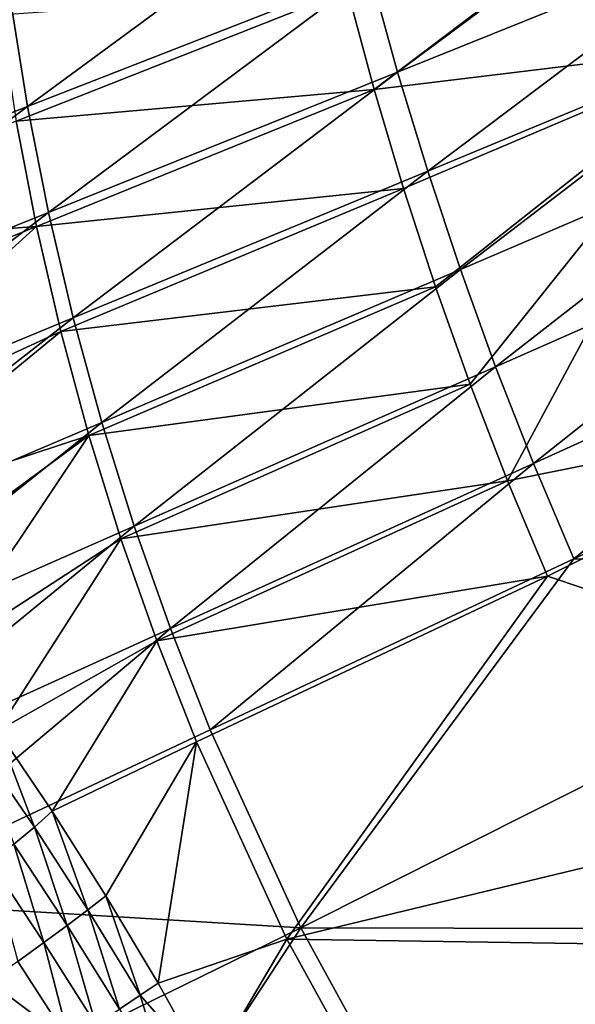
# Model space of a CAD drawing. Header units: metres. Extents: x 0 to 1651, y -1070 to 0.
# Tile 9 of 32: x 187 to 281, y -720 to -554. Entities that reach past the tile are written whole.
import ezdxf

# ---------------------------------------------------------------- set-up
doc = ezdxf.new("R2010")
doc.units = ezdxf.units.M

msp = doc.modelspace()

# ---------------------------------------------------------------- linework, layer by layer
at = {"layer": 'None'}
for points in [[(303.976257, -523.353577, -406), (250.951294, -562.796692, -305.651764), (246.314392, -545.934448, -305.624207)], [(303.976257, -523.353577, -406), (309.661865, -539.102539, -406), (250.951294, -562.796692, -305.651764)], [(297.790405, -527.230835, -388.75885), (242.47699, -548.895752, -292.612457), (246.962448, -565.736816, -292.612457)], [(309.168915, -558.158081, -389.226135), (297.790405, -527.230835, -388.75885), (246.962448, -565.736816, -292.612457)], [(242.124649, -528.97406, -305.592163), (188.335114, -568.593323, -204.695099), (185.446945, -550.583191, -204.65892)], [(188.335114, -568.593323, -204.695099), (242.124649, -528.97406, -305.592163), (246.314392, -545.934448, -305.624207)], [(309.661865, -539.102539, -406), (256.033234, -579.54718, -305.675232), (250.951294, -562.796692, -305.651764)], [(309.661865, -539.102539, -406), (315.602234, -554.773071, -406), (256.033234, -579.54718, -305.675232)], [(191.877411, -586.522949, -204.726181), (188.335114, -568.593323, -204.695099), (246.314392, -545.934448, -305.624207)], [(246.314392, -545.934448, -305.624207), (250.951294, -562.796692, -305.651764), (191.877411, -586.522949, -204.726181)], [(242.47699, -548.895752, -292.612457), (183.645599, -553.14209, -195.074982), (186.421982, -571.047729, -195.074982)], [(246.962448, -565.736816, -292.612457), (242.47699, -548.895752, -292.612457), (186.421982, -571.047729, -195.074982)], [(185.446945, -550.583191, -204.65892), (188.335114, -568.593323, -204.695099), (130.370041, -591.279907, -103.760826)], [(315.602234, -554.773071, -406), (261.557526, -596.172058, -305.694916), (256.033234, -579.54718, -305.675232)], [(315.602234, -554.773071, -406), (321.796661, -570.361023, -406), (261.557526, -596.172058, -305.694916)], [(246.962448, -565.736816, -292.612457), (251.91481, -582.478821, -292.612457), (309.168915, -558.158081, -389.226135)], [(251.91481, -582.478821, -292.612457), (257.330688, -599.1026, -292.612457), (309.168915, -558.158081, -389.226135)], [(309.168915, -558.158081, -389.226135), (257.330688, -599.1026, -292.612457), (263.205994, -615.589111, -292.612457)], [(309.168915, -558.158081, -389.226135), (263.205994, -615.589111, -292.612457), (269.535919, -631.919617, -292.612457)], [(334.857483, -618.807068, -389.752838), (309.168915, -558.158081, -389.226135), (269.535919, -631.919617, -292.612457)], [(250.951294, -562.796692, -305.651764), (196.071121, -604.346619, -204.752609), (191.877411, -586.522949, -204.726181)], [(250.951294, -562.796692, -305.651764), (256.033234, -579.54718, -305.675232), (196.071121, -604.346619, -204.752609)], [(186.421982, -571.047729, -195.074982), (189.862198, -588.889404, -195.074982), (246.962448, -565.736816, -292.612457)], [(189.862198, -588.889404, -195.074982), (251.91481, -582.478821, -292.612457), (246.962448, -565.736816, -292.612457)], [(188.335114, -568.593323, -204.695099), (132.814926, -610.269104, -103.796616), (130.370041, -591.279907, -103.760826)], [(132.814926, -610.269104, -103.796616), (188.335114, -568.593323, -204.695099), (191.877411, -586.522949, -204.726181)], [(130.366974, -593.199707, -97.537491), (189.862198, -588.889404, -195.074982), (186.421982, -571.047729, -195.074982)], [(321.796661, -570.361023, -406), (267.518982, -612.656006, -305.710938), (261.557526, -596.172058, -305.694916)], [(321.796661, -570.361023, -406), (328.244324, -585.862122, -406), (267.518982, -612.656006, -305.710938)], [(256.033234, -579.54718, -305.675232), (200.912628, -622.038391, -204.774796), (196.071121, -604.346619, -204.752609)], [(256.033234, -579.54718, -305.675232), (261.557526, -596.172058, -305.694916), (200.912628, -622.038391, -204.774796)], [(193.96402, -606.637146, -195.074982), (251.91481, -582.478821, -292.612457), (189.862198, -588.889404, -195.074982)], [(257.330688, -599.1026, -292.612457), (251.91481, -582.478821, -292.612457), (193.96402, -606.637146, -195.074982)], [(328.244324, -585.862122, -406), (273.911987, -628.983398, -305.723358), (267.518982, -612.656006, -305.710938)], [(328.244324, -585.862122, -406), (334.922852, -601.223877, -406), (273.911987, -628.983398, -305.723358)], [(136.117966, -629.156128, -103.82708), (132.814926, -610.269104, -103.796616), (191.877411, -586.522949, -204.726181)], [(191.877411, -586.522949, -204.726181), (196.071121, -604.346619, -204.752609), (136.117966, -629.156128, -103.82708)], [(189.862198, -588.889404, -195.074982), (130.366974, -593.199707, -97.537491), (132.761932, -612.042053, -97.537491)], [(145.588776, -628.944214, -112.96669), (189.862198, -588.889404, -195.074982), (132.761932, -612.042053, -97.537491)], [(193.96402, -606.637146, -195.074982), (189.862198, -588.889404, -195.074982), (145.588776, -628.944214, -112.96669)], [(261.557526, -596.172058, -305.694916), (206.394653, -639.570801, -204.792847), (200.912628, -622.038391, -204.774796)], [(261.557526, -596.172058, -305.694916), (267.518982, -612.656006, -305.710938), (206.394653, -639.570801, -204.792847)], [(198.72403, -624.260681, -195.074982), (257.330688, -599.1026, -292.612457), (193.96402, -606.637146, -195.074982)], [(257.330688, -599.1026, -292.612457), (198.72403, -624.260681, -195.074982), (263.205994, -615.589111, -292.612457)], [(273.911987, -628.983398, -305.723358), (334.922852, -601.223877, -406), (280.730804, -645.13855, -305.732147)], [(280.730804, -645.13855, -305.732147), (334.922852, -601.223877, -406), (341.815216, -616.413513, -406)], [(196.071121, -604.346619, -204.752609), (140.274658, -647.907349, -103.852646), (136.117966, -629.156128, -103.82708)], [(196.071121, -604.346619, -204.752609), (200.912628, -622.038391, -204.774796), (140.274658, -647.907349, -103.852646)], [(154.994644, -638.615845, -123.963585), (193.96402, -606.637146, -195.074982), (145.588776, -628.944214, -112.96669)], [(198.72403, -624.260681, -195.074982), (193.96402, -606.637146, -195.074982), (154.994644, -638.615845, -123.963585)], [(267.518982, -612.656006, -305.710938), (212.509064, -656.91626, -204.806808), (206.394653, -639.570801, -204.792847)], [(267.518982, -612.656006, -305.710938), (273.911987, -628.983398, -305.723358), (212.509064, -656.91626, -204.806808)], [(263.205994, -615.589111, -292.612457), (198.72403, -624.260681, -195.074982), (204.137589, -641.730103, -195.074982)], [(269.535919, -631.919617, -292.612457), (263.205994, -615.589111, -292.612457), (204.137589, -641.730103, -195.074982)], [(356.292084, -646.405518, -406), (280.730804, -645.13855, -305.732147), (341.815216, -616.413513, -406)], [(334.857483, -618.807068, -389.752838), (269.535919, -631.919617, -292.612457), (276.31488, -648.0755, -292.612457)], [(364.333832, -677.680725, -389.762787), (334.857483, -618.807068, -389.752838), (276.31488, -648.0755, -292.612457)], [(200.912628, -622.038391, -204.774796), (145.275528, -666.483643, -103.873451), (140.274658, -647.907349, -103.852646)], [(200.912628, -622.038391, -204.774796), (206.394653, -639.570801, -204.792847), (145.275528, -666.483643, -103.873451)], [(164.441483, -649.461243, -133.765228), (198.72403, -624.260681, -195.074982), (154.994644, -638.615845, -123.963585)], [(164.441483, -649.461243, -133.765228), (173.884735, -661.363647, -142.255646), (198.72403, -624.260681, -195.074982)], [(198.72403, -624.260681, -195.074982), (173.884735, -661.363647, -142.255646), (204.137589, -641.730103, -195.074982)], [(212.509064, -656.91626, -204.806808), (273.911987, -628.983398, -305.723358), (219.247681, -674.046814, -204.816711)], [(219.247681, -674.046814, -204.816711), (273.911987, -628.983398, -305.723358), (280.730804, -645.13855, -305.732147)], [(269.535919, -631.919617, -292.612457), (204.137589, -641.730103, -195.074982), (210.198776, -659.01532, -195.074982)], [(276.31488, -648.0755, -292.612457), (269.535919, -631.919617, -292.612457), (210.198776, -659.01532, -195.074982)], [(206.394653, -639.570801, -204.792847), (151.109879, -684.844543, -103.889534), (145.275528, -666.483643, -103.873451)], [(206.394653, -639.570801, -204.792847), (212.509064, -656.91626, -204.806808), (151.109879, -684.844543, -103.889534)], [(204.137589, -641.730103, -195.074982), (173.884735, -661.363647, -142.255646), (183.269745, -674.197021, -149.33757)], [(204.137589, -641.730103, -195.074982), (183.269745, -674.197021, -149.33757), (210.198776, -659.01532, -195.074982)], [(280.730804, -645.13855, -305.732147), (234.564911, -707.552551, -204.824524), (219.247681, -674.046814, -204.816711)], [(234.564911, -707.552551, -204.824524), (280.730804, -645.13855, -305.732147), (356.292084, -646.405518, -406)], [(312.150391, -707.724426, -305.732117), (234.564911, -707.552551, -204.824524), (356.292084, -646.405518, -406)], [(276.31488, -648.0755, -292.612457), (210.198776, -659.01532, -195.074982), (216.900406, -676.086426, -195.074982)], [(232.189438, -709.467102, -195.074982), (276.31488, -648.0755, -292.612457), (216.900406, -676.086426, -195.074982)], [(364.333832, -677.680725, -389.762787), (276.31488, -648.0755, -292.612457), (232.189438, -709.467102, -195.074982)], [(151.109879, -684.844543, -103.889534), (212.509064, -656.91626, -204.806808), (157.767044, -702.949646, -103.900948)], [(157.767044, -702.949646, -103.900948), (212.509064, -656.91626, -204.806808), (219.247681, -674.046814, -204.816711)], [(183.269745, -674.197021, -149.33757), (192.534515, -687.828308, -154.930634), (210.198776, -659.01532, -195.074982)], [(210.198776, -659.01532, -195.074982), (192.534515, -687.828308, -154.930634), (216.900406, -676.086426, -195.074982)], [(234.564911, -707.552551, -204.824524), (157.767044, -702.949646, -103.900948), (219.247681, -674.046814, -204.816711)], [(189.500534, -690.505249, -140.485947), (183.269745, -674.197021, -149.33757), (180.292877, -677.114258, -135.464828)], [(192.534515, -687.828308, -154.930634), (183.269745, -674.197021, -149.33757), (189.500534, -690.505249, -140.485947)], [(192.534515, -687.828308, -154.930634), (201.612045, -702.118652, -158.970322), (216.900406, -676.086426, -195.074982)], [(216.900406, -676.086426, -195.074982), (201.612045, -702.118652, -158.970322), (210.432388, -716.923523, -161.410339)], [(216.900406, -676.086426, -195.074982), (210.432388, -716.923523, -161.410339), (232.189438, -709.467102, -195.074982)], [(180.292877, -677.114258, -135.464828), (186.041046, -693.425842, -126.159065), (189.500534, -690.505249, -140.485947)], [(307.785309, -710.593628, -292.612457), (364.333832, -677.680725, -389.762787), (232.189438, -709.467102, -195.074982)], [(198.564117, -704.504578, -144.080017), (192.534515, -687.828308, -154.930634), (189.500534, -690.505249, -140.485947)], [(201.612045, -702.118652, -158.970322), (192.534515, -687.828308, -154.930634), (198.564117, -704.504578, -144.080017)], [(186.041046, -693.425842, -126.159065), (195.057907, -707.152771, -129.316574), (189.500534, -690.505249, -140.485947)], [(189.500534, -690.505249, -140.485947), (195.057907, -707.152771, -129.316574), (198.564117, -704.504578, -144.080017)], [(186.041046, -693.425842, -126.159065), (182.16037, -696.587524, -111.9692), (191.098145, -710.06073, -114.700699)], [(195.057907, -707.152771, -129.316574), (186.041046, -693.425842, -126.159065), (191.098145, -710.06073, -114.700699)], [(191.098145, -710.06073, -114.700699), (182.16037, -696.587524, -111.9692), (186.690216, -713.22522, -100.252838)], [(234.564911, -707.552551, -204.824524), (111.825775, -767.672852, -3), (157.767044, -702.949646, -103.900948)], [(207.417404, -718.974243, -146.2043), (201.612045, -702.118652, -158.970322), (198.564117, -704.504578, -144.080017)], [(207.417404, -718.974243, -146.2043), (210.432388, -716.923523, -161.410339), (201.612045, -702.118652, -158.970322)], [(195.057907, -707.152771, -129.316574), (203.911423, -721.306091, -131.134171), (198.564117, -704.504578, -144.080017)], [(203.911423, -721.306091, -131.134171), (207.417404, -718.974243, -146.2043), (198.564117, -704.504578, -144.080017)], [(111.825775, -767.672852, -3), (234.564911, -707.552551, -204.824524), (192.409927, -772.002747, -103.900711)], [(195.057907, -707.152771, -129.316574), (191.098145, -710.06073, -114.700699), (199.919479, -723.916138, -116.222153)], [(192.409927, -772.002747, -103.900711), (234.564911, -707.552551, -204.824524), (252.281082, -739.865784, -204.816605)], [(203.911423, -721.306091, -131.134171), (195.057907, -707.152771, -129.316574), (199.919479, -723.916138, -116.222153)], [(252.281082, -739.865784, -204.816605), (234.564911, -707.552551, -204.824524), (312.150391, -707.724426, -305.732117)], [(262.016602, -755.506592, -204.806808), (252.281082, -739.865784, -204.816605), (312.150391, -707.724426, -305.732117)], [(312.150391, -707.724426, -305.732117), (321.012238, -722.784729, -305.72345), (262.016602, -755.506592, -204.806808)], [(210.432388, -716.923523, -161.410339), (218.925079, -732.094055, -162.225952), (232.189438, -709.467102, -195.074982)], [(232.189438, -709.467102, -195.074982), (218.925079, -732.094055, -162.225952), (249.9189, -741.63623, -195.074982)], [(249.9189, -741.63623, -195.074982), (307.785309, -710.593628, -292.612457), (232.189438, -709.467102, -195.074982)], [(191.098145, -710.06073, -114.700699), (186.690216, -713.22522, -100.252838), (195.447357, -726.801086, -101.490158)], [(199.919479, -723.916138, -116.222153), (191.098145, -710.06073, -114.700699), (195.447357, -726.801086, -101.490158)], [(249.9189, -741.63623, -195.074982), (316.701233, -725.611023, -292.612457), (307.785309, -710.593628, -292.612457)], [(186.690216, -713.22522, -100.252838), (181.840195, -716.642883, -85.993217), (195.447357, -726.801086, -101.490158)], [(193.598755, -746.594299, -72.529678), (181.840195, -716.642883, -85.993217), (176.554886, -720.309753, -71.941742)], [(181.840195, -716.642883, -85.993217), (193.598755, -746.594299, -72.529678), (195.447357, -726.801086, -101.490158)], [(218.925079, -732.094055, -162.225952), (210.432388, -716.923523, -161.410339), (207.417404, -718.974243, -146.2043)], [(212.538116, -735.750793, -131.590942), (207.417404, -718.974243, -146.2043), (203.911423, -721.306091, -131.134171)], [(212.538116, -735.750793, -131.590942), (218.925079, -732.094055, -162.225952), (207.417404, -718.974243, -146.2043)], [(170.841705, -724.221558, -58.118008), (193.598755, -746.594299, -72.529678), (176.554886, -720.309753, -71.941742)]]:
    msp.add_3dface(points, dxfattribs=at)

doc.saveas('drawing.dxf')
